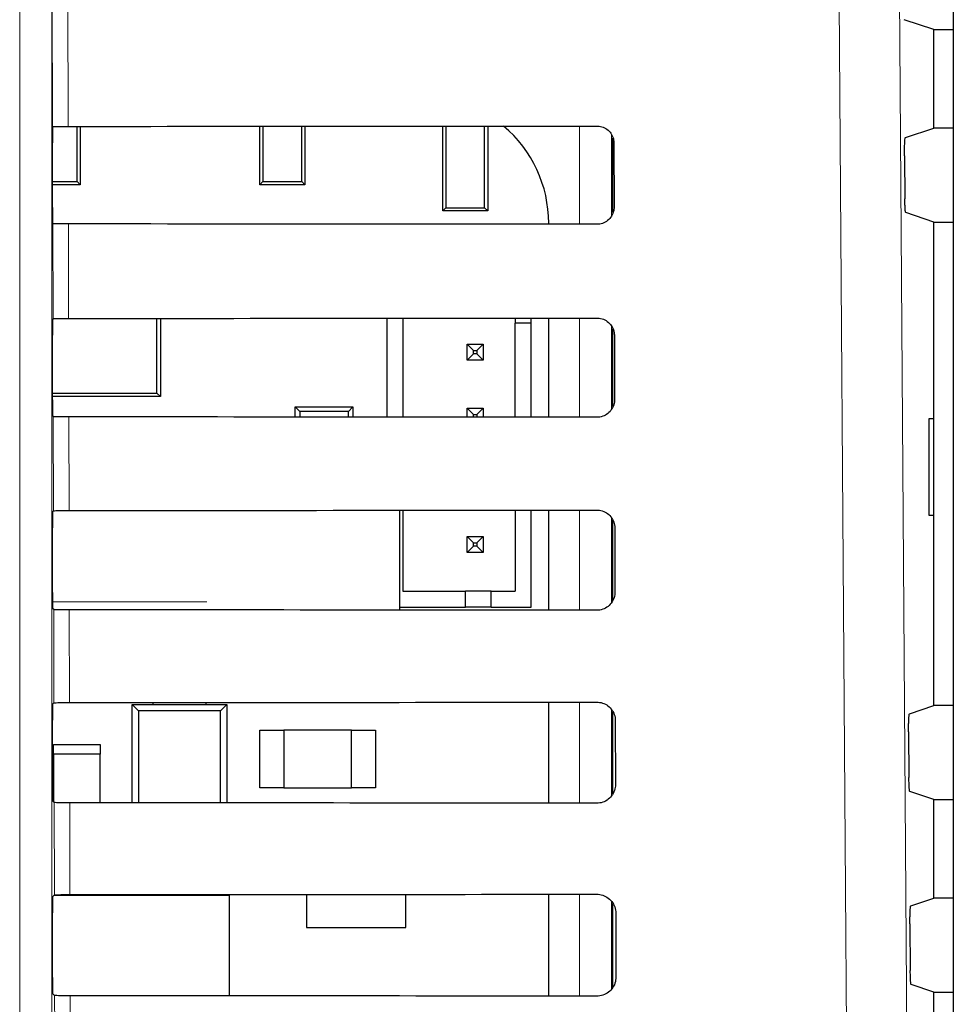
# Model space of a CAD drawing. Header units: millimetres. Extents: x 5 to 418, y 2 to 292.
# Tile 30 of 61: x 85 to 94, y 208 to 218. Entities that reach past the tile are written whole.
import ezdxf

# ---------------------------------------------------------------- set-up
doc = ezdxf.new("R2010")
doc.units = ezdxf.units.MM

msp = doc.modelspace()

# ---------------------------------------------------------------- linework, layer by layer
at = {"color": 7, "linetype": 'Continuous', "lineweight": 18}
for p, q in [((84.6278, 196.1133), (84.6278, 224.0028)), ((84.9611, 224.0028), (84.9611, 196.1133)), ((84.9697, 216.8721), (84.9634, 219.6033)), ((85.1245, 219.6255), (85.131, 216.8751)), ((90.4407, 215.8576), (90.4407, 216.8789)), ((90.774, 216.789), (90.774, 215.9455)), ((84.9744, 214.8769), (84.9721, 215.8644)), ((85.1333, 215.8615), (85.1356, 214.8798)), ((90.4407, 213.853), (90.4407, 214.8836)), ((90.774, 214.797), (90.774, 213.9377)), ((84.9791, 212.8815), (84.9768, 213.8597)), ((85.138, 213.8568), (85.1403, 212.8844)), ((90.4407, 211.8483), (90.4407, 212.8882)), ((90.774, 212.8051), (90.774, 211.9299)), ((84.9675, 211.935), (86.5724, 211.935)), ((84.9837, 210.8862), (84.9815, 211.855)), ((85.1427, 211.8521), (85.1449, 210.8891)), ((90.4407, 209.8436), (90.4407, 210.8929)), ((90.774, 210.8134), (90.774, 209.9223)), ((84.9884, 208.8909), (84.9862, 209.8503)), ((85.1474, 209.8474), (85.1496, 208.8938)), ((90.4407, 207.8389), (90.4407, 208.8976)), ((90.774, 208.8218), (90.774, 207.9147)), ((84.9931, 206.8955), (84.9908, 207.8456)), ((85.1521, 207.8427), (85.1543, 206.8984))]:
    msp.add_line(p, q, dxfattribs=at)
at = {"color": 7, "linetype": 'Continuous', "lineweight": 25}
for p, q in [((94.3232, 223.5922), (94.3232, 154.1563)), ((94.122, 217.8811), (93.8145, 217.9835)), ((94.122, 216.8578), (94.122, 217.8811)), ((94.122, 217.8811), (94.3232, 217.8811)), ((84.9697, 216.8721), (84.9699, 216.8723)), ((85.223, 216.3018), (85.223, 216.8751)), ((85.2553, 216.8752), (85.2553, 216.2695)), ((87.122, 216.2695), (87.122, 216.8763)), ((87.1543, 216.8764), (87.1543, 216.3018)), ((87.5564, 216.3018), (87.5564, 216.8766)), ((87.5887, 216.8767), (87.5887, 216.2695)), ((89.022, 215.9961), (89.022, 216.8777)), ((89.0543, 216.8778), (89.0543, 216.0285)), ((89.4563, 216.0285), (89.4563, 216.8781)), ((89.4887, 216.8781), (89.4887, 215.9961)), ((93.8255, 216.7591), (94.122, 216.8578)), ((94.3232, 216.8578), (94.122, 216.8578)), ((84.967, 216.0332), (84.967, 216.7057)), ((90.7887, 215.9797), (90.7887, 216.7536)), ((90.7988, 216.7028), (90.8004, 216.0361)), ((93.8169, 216.5703), (93.8201, 216.1234)), ((84.967, 216.3018), (85.223, 216.3018)), ((85.2553, 216.2695), (84.967, 216.2695)), ((85.223, 216.3018), (85.2553, 216.2695)), ((87.122, 216.2695), (87.1543, 216.3018)), ((87.5887, 216.2695), (87.122, 216.2695)), ((87.1543, 216.3018), (87.5564, 216.3018)), ((87.5564, 216.3018), (87.5887, 216.2695)), ((89.022, 215.9961), (89.0543, 216.0285)), ((89.4887, 215.9961), (89.022, 215.9961)), ((89.0543, 216.0285), (89.4563, 216.0285)), ((89.4563, 216.0285), (89.4887, 215.9961)), ((94.122, 215.8811), (93.8286, 215.9788)), ((84.9721, 215.8644), (84.9698, 215.8666)), ((90.1214, 215.8579), (90.1214, 215.8695)), ((94.122, 210.8578), (94.122, 215.8811)), ((94.122, 215.8811), (94.3232, 215.8811)), ((84.9698, 214.8723), (84.9744, 214.8769)), ((86.0534, 214.1047), (86.0534, 214.8803)), ((86.0887, 214.8803), (86.0887, 214.0695)), ((88.441, 214.882), (88.441, 213.8546)), ((88.6076, 214.8821), (88.6076, 213.8544)), ((89.7743, 214.883), (89.7743, 214.8302)), ((89.941, 214.8302), (89.7743, 214.8302)), ((89.7743, 213.8535), (89.7743, 214.8302)), ((89.941, 214.8302), (89.941, 214.8831)), ((89.941, 213.8534), (89.941, 214.8302)), ((90.1214, 213.8532), (90.1214, 214.8833)), ((90.7887, 213.9644), (90.7887, 214.7716)), ((84.967, 214.0332), (84.967, 214.7057)), ((89.2743, 214.4469), (89.2743, 214.6135)), ((89.2743, 214.6135), (89.341, 214.5469)), ((89.2743, 214.6135), (89.441, 214.6135)), ((89.441, 214.6135), (89.3743, 214.5469)), ((89.441, 214.6135), (89.441, 214.4469)), ((90.8035, 214.7028), (90.8051, 214.0361)), ((89.2743, 214.4469), (89.341, 214.5135)), ((89.341, 214.5135), (89.341, 214.5469)), ((89.341, 214.5469), (89.3743, 214.5469)), ((89.3743, 214.5135), (89.341, 214.5135)), ((89.3743, 214.5469), (89.3743, 214.5135)), ((89.441, 214.4469), (89.3743, 214.5135)), ((89.441, 214.4469), (89.2743, 214.4469)), ((84.967, 214.1047), (86.0534, 214.1047)), ((86.0887, 214.0695), (86.0534, 214.1047)), ((86.0887, 214.0695), (84.967, 214.0695)), ((87.5357, 213.9141), (87.4887, 213.9611)), ((87.4887, 213.9611), (88.0887, 213.9611)), ((87.4887, 213.8553), (87.4887, 213.9611)), ((88.0417, 213.9141), (87.5357, 213.9141)), ((87.5357, 213.9141), (87.5357, 213.8552)), ((88.0887, 213.9611), (88.0417, 213.9141)), ((88.0417, 213.8549), (88.0417, 213.9141)), ((88.0887, 213.9611), (88.0887, 213.8548)), ((89.2743, 213.9469), (89.341, 213.8802)), ((89.2743, 213.9469), (89.441, 213.9469)), ((89.2743, 213.8539), (89.2743, 213.9469)), ((89.441, 213.9469), (89.3743, 213.8802)), ((89.441, 213.9469), (89.441, 213.8538)), ((84.9768, 213.8597), (84.9698, 213.8666)), ((89.341, 213.8539), (89.341, 213.8802)), ((89.341, 213.8802), (89.3743, 213.8802)), ((89.3743, 213.8802), (89.3743, 213.8538)), ((94.1203, 213.8362), (94.0696, 213.837)), ((94.0696, 213.837), (94.0696, 212.8352)), ((94.1203, 212.8361), (94.1203, 213.8362)), ((84.9698, 212.8723), (84.9791, 212.8815)), ((88.5738, 211.8498), (88.5738, 212.8867)), ((88.6076, 212.8867), (88.6076, 212.0469)), ((89.7743, 212.8877), (89.7743, 212.0469)), ((89.941, 211.8802), (89.941, 212.8878)), ((90.1214, 211.8485), (90.1214, 212.888)), ((90.7887, 211.9497), (90.7887, 212.7835)), ((94.0696, 212.8352), (94.1203, 212.8361)), ((84.967, 212.0332), (84.967, 212.7057)), ((90.8082, 212.7028), (90.8098, 212.0361)), ((89.2743, 212.6135), (89.341, 212.5469)), ((89.2743, 212.6135), (89.441, 212.6135)), ((89.2743, 212.4469), (89.2743, 212.6135)), ((89.441, 212.6135), (89.3743, 212.5469)), ((89.441, 212.6135), (89.441, 212.4469)), ((89.2743, 212.4469), (89.341, 212.5135)), ((89.341, 212.5469), (89.3743, 212.5469)), ((89.341, 212.5135), (89.341, 212.5469)), ((89.3743, 212.5135), (89.341, 212.5135)), ((89.3743, 212.5469), (89.3743, 212.5135)), ((89.441, 212.4469), (89.3743, 212.5135)), ((89.441, 212.4469), (89.2743, 212.4469)), ((88.6076, 212.0469), (89.2576, 212.0469)), ((89.2576, 211.8802), (89.2576, 212.0469)), ((89.5243, 212.0469), (89.2576, 212.0469)), ((89.5243, 211.8802), (89.5243, 212.0469)), ((89.5243, 212.0469), (89.7743, 212.0469)), ((84.9815, 211.855), (84.9698, 211.8666)), ((88.5738, 211.8802), (89.2576, 211.8802)), ((89.5243, 211.8802), (89.2576, 211.8802)), ((89.5243, 211.8802), (89.941, 211.8802)), ((84.9698, 210.8723), (84.9837, 210.8862)), ((85.797, 210.8695), (85.8628, 210.8036)), ((85.797, 209.847), (85.797, 210.8695)), ((85.797, 210.8695), (86.7803, 210.8695)), ((86.0137, 210.8695), (86.0137, 210.8896)), ((86.5637, 210.8695), (86.5637, 210.89)), ((86.7145, 210.8036), (86.7803, 210.8695)), ((86.7803, 210.8695), (86.7803, 209.8464)), ((90.1214, 209.8439), (90.1214, 210.8926)), ((93.8677, 210.7731), (94.122, 210.8578)), ((94.3232, 210.8578), (94.122, 210.8578)), ((85.8628, 210.8036), (85.8628, 209.847)), ((86.7145, 210.8036), (85.8628, 210.8036)), ((86.7145, 209.8464), (86.7145, 210.8036)), ((90.7887, 209.9413), (90.7887, 210.7915)), ((84.967, 210.0332), (84.967, 210.7057)), ((90.8129, 210.7028), (90.8144, 210.0361)), ((87.122, 210.6028), (87.372, 210.6028)), ((87.122, 210.0028), (87.122, 210.6028)), ((87.372, 210.6028), (87.372, 210.0028)), ((88.072, 210.6028), (87.372, 210.6028)), ((88.072, 210.6028), (88.322, 210.6028)), ((88.072, 210.0028), (88.072, 210.6028)), ((88.322, 210.6028), (88.322, 210.0028)), ((93.8591, 210.5843), (93.8625, 210.1093)), ((84.9803, 210.4528), (85.4637, 210.4528)), ((84.9803, 210.3528), (84.9803, 210.4528)), ((85.4637, 210.4528), (85.4637, 210.3528)), ((84.9803, 210.3528), (84.9803, 209.8561)), ((85.4637, 210.3528), (84.9803, 210.3528)), ((85.4637, 209.8472), (85.4637, 210.3528)), ((87.372, 210.0028), (87.122, 210.0028)), ((87.372, 210.0028), (88.072, 210.0028)), ((88.322, 210.0028), (88.072, 210.0028)), ((94.122, 209.8811), (93.871, 209.9647)), ((84.9862, 209.8503), (84.9698, 209.8666)), ((94.122, 208.8578), (94.122, 209.8811)), ((94.122, 209.8811), (94.3232, 209.8811)), ((84.9698, 208.8723), (84.9884, 208.8909)), ((86.8053, 208.8861), (84.9836, 208.8861)), ((86.8053, 207.8417), (86.8053, 208.8861)), ((87.6053, 208.8953), (87.6053, 208.5528)), ((88.6387, 208.5528), (88.6387, 208.8961)), ((90.1214, 207.8392), (90.1214, 208.8973)), ((90.7887, 207.9336), (90.7887, 208.7997)), ((93.8817, 208.7778), (94.122, 208.8578)), ((94.3232, 208.8578), (94.122, 208.8578)), ((84.967, 208.0332), (84.967, 208.7057)), ((90.8176, 208.7028), (90.8191, 208.0361)), ((93.8732, 208.589), (93.8766, 208.1046)), ((87.6053, 208.5528), (88.6387, 208.5528)), ((84.9908, 207.8456), (84.9698, 207.8666)), ((94.122, 207.8811), (93.8851, 207.96)), ((94.122, 206.8578), (94.122, 207.8811)), ((94.122, 207.8811), (94.3232, 207.8811))]:
    msp.add_line(p, q, dxfattribs=at)
at = {"color": 7, "linetype": 'Continuous', "lineweight": 18, "flags": 128}
for points in [[(93.7555, 219.7139), (93.8386, 207.9158), (93.9217, 196.1262)], [(93.2943, 196.0377), (93.2849, 197.3592), (93.2475, 202.6448), (93.1274, 219.6255)]]:
    msp.add_lwpolyline(points, dxfattribs=at)
at = {"color": 7, "linetype": 'Continuous', "lineweight": 25}
msp.add_arc((88.7997, 215.8695), 1.3217, 0, 49.75074, dxfattribs=at)
for centre, major_axis, start_param, end_param in [((84.9699, 216.7057), (0, 0.1667), 0.0529039, 1.5707963), ((74.122, 222.6973), (333.7376, 0), 4.7453818, 4.7618492), ((84.9699, 216.0332), (0, 0.1667), 1.5707963, 3.1241394), ((74.122, 210.0687), (332.0478, 0), 1.5210842, 1.5376284), ((84.9699, 214.7057), (0, 0.1667), 0.0174533, 1.5707963), ((74.122, 220.6973), (333.47, 0), 4.7454223, 4.7618889), ((84.9699, 214.0332), (0, 0.1667), 1.5707963, 3.1241394), ((74.122, 208.0687), (331.7802, 0), 1.5210441, 1.5375875), ((74.122, 218.6973), (333.2024, 0), 4.7454628, 4.7619287), ((84.9699, 212.7057), (0, 0.1667), 0.0174533, 1.5707963), ((84.9699, 212.0332), (0, 0.1667), 1.5707963, 3.1241394), ((74.122, 206.0687), (331.5126, 0), 1.5210039, 1.5375466), ((84.9699, 210.7057), (0, 0.1667), 0.0174533, 1.5707963), ((74.122, 216.6973), (332.9347, 0), 4.7455034, 4.7619686), ((84.9699, 210.0332), (0, 0.1667), 1.5707963, 3.1241394), ((74.122, 204.0687), (331.245, 0), 1.5209636, 1.5375056), ((74.122, 214.6973), (332.6671, 0), 4.7455441, 4.7620085), ((84.9699, 208.7057), (0, 0.1667), 0.0174533, 1.5707963), ((84.9699, 208.0332), (0, 0.1667), 1.5707963, 3.1241394), ((74.122, 202.0687), (330.9774, 0), 1.5209233, 1.5374645)]:
    msp.add_ellipse(centre, major_axis=major_axis, ratio=0.0174551, start_param=start_param, end_param=end_param, dxfattribs=at)
for points, knots in [([(84.9699, 216.8723), (84.9723, 216.8726), (84.9774, 216.8732), (85.0062, 216.8741), (85.0496, 216.8747), (85.0941, 216.875), (85.1218, 216.8751), (85.131, 216.8751)], [0, 0, 0, 0, 0.2052588, 0.4341811, 0.6624014, 0.8891626, 1, 1, 1, 1]), ([(90.622, 216.879), (90.6295, 216.8788), (90.6567, 216.8777), (90.7024, 216.8634), (90.751, 216.8281), (90.7853, 216.7784), (90.7978, 216.7338), (90.7987, 216.7083), (90.7988, 216.7028)], [0, 0, 0, 0, 0.0812528, 0.2934296, 0.5069011, 0.7224904, 0.9396889, 1, 1, 1, 1]), ([(93.8169, 216.5703), (93.8169, 216.589), (93.8168, 216.6264), (93.818, 216.6795), (93.8199, 216.7224), (93.8225, 216.7524), (93.8245, 216.7568), (93.8255, 216.7591)], [0, 0, 0, 0, 0.19838396, 0.3967568, 0.5954998, 0.79531074, 1, 1, 1, 1]), ([(93.8286, 215.9788), (93.8276, 215.981), (93.8257, 215.9854), (93.823, 216.0153), (93.8211, 216.0586), (93.8203, 216.0978), (93.8201, 216.1198), (93.8201, 216.1234)], [0, 0, 0, 0, 0.239263, 0.4785504, 0.7171327, 0.9542801, 1, 1, 1, 1]), ([(90.8004, 216.0361), (90.8001, 216.0282), (90.799, 216.0002), (90.7839, 215.9533), (90.7474, 215.9041), (90.6968, 215.8702), (90.6523, 215.8583), (90.6273, 215.8576), (90.622, 215.8575)], [0, 0, 0, 0, 0.0857051, 0.3026079, 0.518156, 0.7315729, 0.9434386, 1, 1, 1, 1]), ([(85.1333, 215.8615), (85.1148, 215.8615), (85.0778, 215.8616), (85.0291, 215.8621), (84.9927, 215.8629), (84.9749, 215.8637), (84.9728, 215.8642), (84.9721, 215.8644)], [0, 0, 0, 0, 0.2187771, 0.43751, 0.6574786, 0.8798632, 1, 1, 1, 1]), ([(84.9744, 214.8769), (84.9766, 214.8772), (84.981, 214.8779), (85.0109, 214.8787), (85.0542, 214.8794), (85.0987, 214.8797), (85.1265, 214.8797), (85.1356, 214.8798)], [0, 0, 0, 0, 0.2236181, 0.4472597, 0.6702154, 0.8917458, 1, 1, 1, 1]), ([(90.622, 214.8837), (90.6301, 214.8834), (90.6583, 214.8823), (90.7055, 214.8672), (90.7552, 214.8307), (90.7901, 214.7795), (90.8026, 214.734), (90.8034, 214.7081), (90.8035, 214.7028)], [0, 0, 0, 0, 0.0847194, 0.2969209, 0.5104279, 0.7260526, 0.9432708, 1, 1, 1, 1]), ([(90.8051, 214.0361), (90.8047, 214.0277), (90.8036, 213.9986), (90.7877, 213.9502), (90.75, 213.9), (90.6979, 213.8655), (90.6525, 213.8536), (90.6271, 213.8529), (90.622, 213.8528)], [0, 0, 0, 0, 0.0890994, 0.3059785, 0.521493, 0.7348782, 0.9467284, 1, 1, 1, 1]), ([(85.138, 213.8568), (85.1195, 213.8568), (85.0824, 213.8569), (85.0338, 213.8574), (84.9974, 213.8582), (84.9796, 213.859), (84.9775, 213.8595), (84.9768, 213.8597)], [0, 0, 0, 0, 0.2187831, 0.4375218, 0.6574965, 0.8798873, 1, 1, 1, 1]), ([(84.9791, 212.8815), (84.9813, 212.8819), (84.9856, 212.8825), (85.0156, 212.8834), (85.0589, 212.8841), (85.1034, 212.8844), (85.1312, 212.8844), (85.1403, 212.8844)], [0, 0, 0, 0, 0.22362406, 0.44727153, 0.67023317, 0.89176936, 1, 1, 1, 1]), ([(90.622, 212.8884), (90.6306, 212.888), (90.6599, 212.8868), (90.7085, 212.8709), (90.7593, 212.8333), (90.7948, 212.7805), (90.8073, 212.7341), (90.808, 212.708), (90.8082, 212.7028)], [0, 0, 0, 0, 0.088008, 0.3002334, 0.5137745, 0.729433, 0.9466698, 1, 1, 1, 1]), ([(90.8098, 212.0361), (90.8094, 212.0271), (90.8081, 211.997), (90.7915, 211.9472), (90.7526, 211.8958), (90.699, 211.8607), (90.6527, 211.8488), (90.6269, 211.8482), (90.622, 211.8481)], [0, 0, 0, 0, 0.0923202, 0.3091766, 0.5246593, 0.7380145, 0.9498505, 1, 1, 1, 1]), ([(85.1427, 211.8521), (85.1242, 211.8521), (85.0871, 211.8522), (85.0385, 211.8527), (85.0021, 211.8535), (84.9843, 211.8543), (84.9822, 211.8548), (84.9815, 211.855)], [0, 0, 0, 0, 0.21878901, 0.43753372, 0.65751448, 0.87991149, 1, 1, 1, 1]), ([(84.9837, 210.8862), (84.9859, 210.8865), (84.9903, 210.8872), (85.0202, 210.8881), (85.0636, 210.8887), (85.108, 210.889), (85.1358, 210.8891), (85.1449, 210.8891)], [0, 0, 0, 0, 0.22363, 0.4472834, 0.6702509, 0.891793, 1, 1, 1, 1]), ([(90.622, 210.893), (90.6311, 210.8927), (90.6614, 210.8914), (90.7115, 210.8747), (90.7634, 210.8359), (90.7996, 210.7816), (90.812, 210.7343), (90.8127, 210.7078), (90.8129, 210.7028)], [0, 0, 0, 0, 0.091132, 0.3033806, 0.5169544, 0.7326451, 0.9498996, 1, 1, 1, 1]), ([(93.8591, 210.5843), (93.8591, 210.6031), (93.859, 210.6405), (93.8601, 210.6936), (93.8621, 210.7364), (93.8647, 210.7664), (93.8667, 210.7709), (93.8677, 210.7731)], [0, 0, 0, 0, 0.1983758, 0.3967405, 0.5954771, 0.7952868, 1, 1, 1, 1]), ([(90.8144, 210.0361), (90.814, 210.0266), (90.8127, 209.9954), (90.7953, 209.9441), (90.7552, 209.8917), (90.7, 209.856), (90.6528, 209.8441), (90.6268, 209.8435), (90.622, 209.8434)], [0, 0, 0, 0, 0.0953804, 0.3122153, 0.5276676, 0.7409947, 0.9528176, 1, 1, 1, 1]), ([(93.871, 209.9647), (93.87, 209.9669), (93.868, 209.9713), (93.8654, 210.0012), (93.8635, 210.0445), (93.8627, 210.0837), (93.8625, 210.1057), (93.8625, 210.1093)], [0, 0, 0, 0, 0.2392719, 0.4785682, 0.717156, 0.9543017, 1, 1, 1, 1]), ([(85.1474, 209.8474), (85.1288, 209.8474), (85.0918, 209.8475), (85.0432, 209.8481), (85.0068, 209.8488), (84.9889, 209.8496), (84.9869, 209.8501), (84.9862, 209.8503)], [0, 0, 0, 0, 0.218795, 0.4375456, 0.6575325, 0.8799357, 1, 1, 1, 1]), ([(84.9884, 208.8909), (84.9906, 208.8912), (84.995, 208.8919), (85.0249, 208.8927), (85.0682, 208.8934), (85.1127, 208.8937), (85.1405, 208.8937), (85.1496, 208.8938)], [0, 0, 0, 0, 0.2236359, 0.4472952, 0.6702687, 0.8918166, 1, 1, 1, 1]), ([(90.622, 208.8977), (90.6316, 208.8973), (90.663, 208.8959), (90.7145, 208.8785), (90.7675, 208.8385), (90.8043, 208.7827), (90.8168, 208.7344), (90.8174, 208.7076), (90.8176, 208.7028)], [0, 0, 0, 0, 0.0941035, 0.3063745, 0.5199798, 0.7357013, 0.9529725, 1, 1, 1, 1]), ([(93.8732, 208.589), (93.8731, 208.6077), (93.8731, 208.6452), (93.8742, 208.6982), (93.8761, 208.7411), (93.8787, 208.7711), (93.8807, 208.7755), (93.8817, 208.7778)], [0, 0, 0, 0, 0.1983731, 0.396735, 0.5954695, 0.7952788, 1, 1, 1, 1]), ([(93.8851, 207.96), (93.8841, 207.9622), (93.8822, 207.9666), (93.8796, 207.9965), (93.8776, 208.0397), (93.8768, 208.079), (93.8766, 208.101), (93.8766, 208.1046)], [0, 0, 0, 0, 0.2392748, 0.4785741, 0.7171638, 0.954309, 1, 1, 1, 1]), ([(90.8191, 208.0361), (90.8187, 208.0261), (90.8172, 207.9938), (90.7991, 207.9411), (90.7578, 207.8876), (90.7011, 207.8513), (90.653, 207.8394), (90.6266, 207.8388), (90.622, 207.8387)], [0, 0, 0, 0, 0.09829199, 0.31510617, 0.53052973, 0.74383015, 0.95564097, 1, 1, 1, 1]), ([(85.1521, 207.8427), (85.1335, 207.8428), (85.0965, 207.8428), (85.0478, 207.8434), (85.0115, 207.8441), (84.9936, 207.8449), (84.9916, 207.8454), (84.9908, 207.8456)], [0, 0, 0, 0, 0.2188009, 0.4375576, 0.6575505, 0.87996, 1, 1, 1, 1])]:
    msp.add_open_spline(points, degree=3, knots=knots, dxfattribs=at)

doc.saveas('drawing.dxf')
